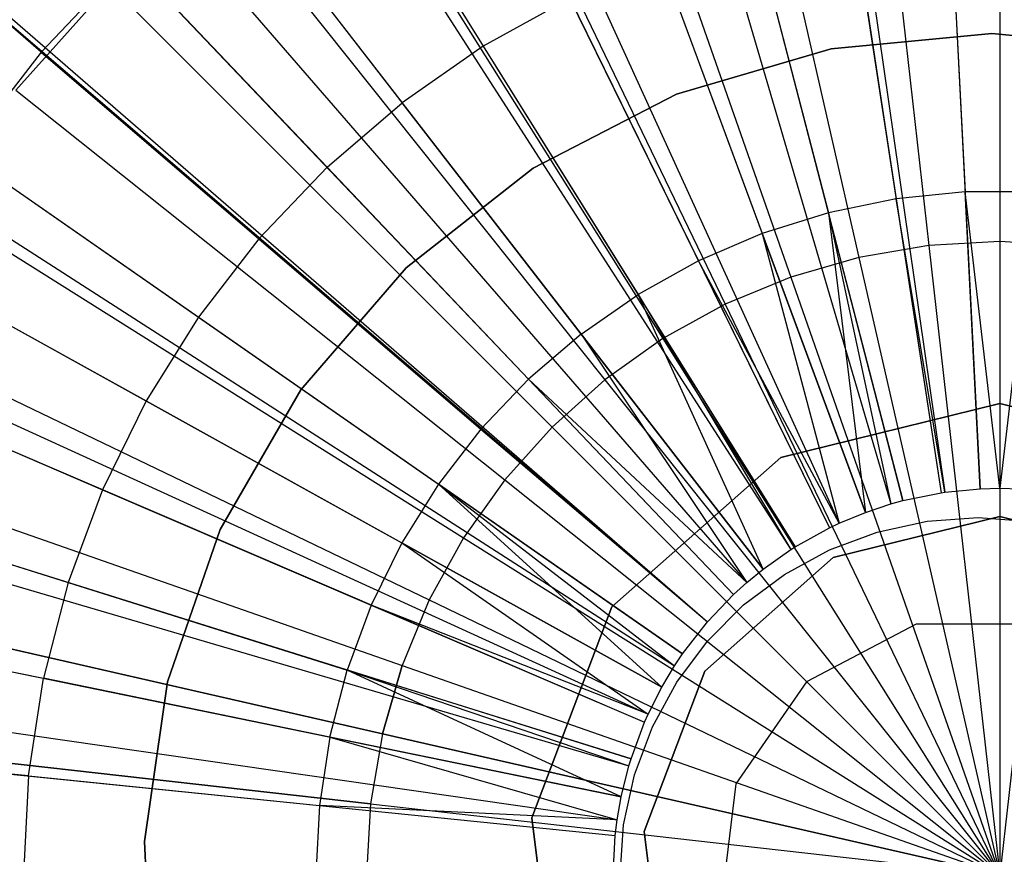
# Model space of a CAD drawing. Extents: x 0.2 to 44.2, y -21.9 to 24.
# Tile 201 of 239: x 37.1 to 38.2, y 3.8 to 4.7. Entities that reach past the tile are written whole.
import ezdxf

# ---------------------------------------------------------------- set-up
doc = ezdxf.new("R2010")
doc.units = 0
doc.header["$LTSCALE"] = 2.54
doc.layers.get('0').update_dxf_attribs({"color": 13, "linetype": 'CONTINUOUS'})

# ---------------------------------------------------------------- blocks, each defined once
blk = doc.blocks.new('GRUPUJ_2')
at = {"color": 0}
for p, q in [((34.2028, 24.2134, 7.0499), (34.2028, 22.3734, 7.5999)), ((34.2028, 24.2134, 7.0499), (34.2028, 22.3734, 7.5999)), ((34.0888, 24.2106, 7.0499), (34.182, 22.3729, 7.5999)), ((34.0888, 24.2106, 7.0499), (34.182, 22.3729, 7.5999)), ((33.8621, 24.1875, 7.0499), (34.1407, 22.3687, 7.5999)), ((33.8621, 24.1875, 7.0499), (34.1407, 22.3687, 7.5999)), ((33.8826, 24.1905, 7.0499), (34.1444, 22.3693, 7.5999)), ((33.8826, 24.1905, 7.0499), (34.1444, 22.3693, 7.5999)), ((33.6388, 24.1416, 7.0499), (34.1, 22.3604, 7.5999)), ((33.6388, 24.1416, 7.0499), (34.1, 22.3604, 7.5999)), ((33.5689, 24.1223, 7.0499), (34.0873, 22.3568, 7.5999)), ((33.5689, 24.1223, 7.0499), (34.0873, 22.3568, 7.5999)), ((33.4213, 24.0734, 7.0499), (34.0604, 22.3479, 7.5999)), ((33.4213, 24.0734, 7.0499), (34.0604, 22.3479, 7.5999)), ((33.2681, 24.0101, 7.0499), (34.0325, 22.3364, 7.5999)), ((33.2681, 24.0101, 7.0499), (34.0325, 22.3364, 7.5999)), ((33.2119, 23.9835, 7.0499), (34.0222, 22.3315, 7.5999)), ((33.2119, 23.9835, 7.0499), (34.0222, 22.3315, 7.5999)), ((33.0126, 23.8729, 7.0499), (33.9859, 22.3114, 7.5999)), ((33.0126, 23.8729, 7.0499), (33.9859, 22.3114, 7.5999)), ((32.9863, 23.8563, 7.0499), (33.9811, 22.3084, 7.5999)), ((32.9863, 23.8563, 7.0499), (33.9811, 22.3084, 7.5999)), ((32.8255, 23.7427, 7.0499), (33.9518, 22.2877, 7.5999)), ((32.8255, 23.7427, 7.0499), (33.9518, 22.2877, 7.5999)), ((32.7293, 23.6639, 7.0499), (33.9343, 22.2733, 7.5999)), ((32.7293, 23.6639, 7.0499), (33.9343, 22.2733, 7.5999)), ((32.6526, 23.5942, 7.0499), (33.9203, 22.2606, 7.5999)), ((32.6526, 23.5942, 7.0499), (33.9203, 22.2606, 7.5999)), ((32.5023, 23.4369, 7.0499), (33.8929, 22.2319, 7.5999)), ((32.5023, 23.4369, 7.0499), (33.8929, 22.2319, 7.5999)), ((32.4956, 23.429, 7.0499), (33.8929, 22.2319, 7.5999)), ((32.4956, 23.429, 7.0499), (33.8929, 22.2319, 7.5999)), ((32.3561, 23.2488, 7.0499), (33.8663, 22.1977, 7.5999)), ((32.3561, 23.2488, 7.0499), (33.8663, 22.1977, 7.5999)), ((32.31, 23.1799, 7.0499), (33.8579, 22.1851, 7.5999)), ((32.31, 23.1799, 7.0499), (33.8579, 22.1851, 7.5999)), ((33.494, 23.1006, 7.3986), (33.6549, 22.8424, 7.4806)), ((33.494, 23.1006, 7.3986), (33.6549, 22.8424, 7.4806)), ((32.2355, 23.0554, 7.0499), (33.8443, 22.1624, 7.5999)), ((32.2355, 23.0554, 7.0499), (33.8443, 22.1624, 7.5999)), ((33.186, 22.8363, 7.3986), (32.9593, 23.031, 7.3017)), ((33.186, 22.8363, 7.3986), (32.9593, 23.031, 7.3017)), ((33.3825, 23.0231, 7.3986), (33.5688, 22.7824, 7.4806)), ((33.3825, 23.0231, 7.3986), (33.5688, 22.7824, 7.4806)), ((34.1503, 22.9978, 7.4806), (34.166, 22.6879, 7.5478)), ((34.1503, 22.9978, 7.4806), (34.166, 22.6879, 7.5478)), ((34.046, 22.9872, 7.4806), (34.0929, 22.6805, 7.5478)), ((34.046, 22.9872, 7.4806), (34.0929, 22.6805, 7.5478)), ((33.9432, 22.9661, 7.4806), (34.021, 22.6657, 7.5478)), ((33.9432, 22.9661, 7.4806), (34.021, 22.6657, 7.5478)), ((33.186, 22.8363, 7.3986), (33.2795, 22.9347, 7.3986)), ((33.186, 22.8363, 7.3986), (33.2795, 22.9347, 7.3986)), ((33.4892, 22.7141, 7.4806), (33.2795, 22.9347, 7.3986)), ((33.4892, 22.7141, 7.4806), (33.2795, 22.9347, 7.3986)), ((33.8431, 22.9347, 7.4806), (33.9508, 22.6437, 7.5478)), ((33.8431, 22.9347, 7.4806), (33.9508, 22.6437, 7.5478)), ((32.1561, 22.8981, 7.0499), (33.8298, 22.1338, 7.5999)), ((32.1561, 22.8981, 7.0499), (33.8298, 22.1338, 7.5999)), ((33.7467, 22.8933, 7.4806), (33.6549, 22.8424, 7.4806)), ((33.7467, 22.8933, 7.4806), (33.6549, 22.8424, 7.4806)), ((33.7467, 22.8933, 7.4806), (33.8833, 22.6147, 7.5478)), ((33.7467, 22.8933, 7.4806), (33.8833, 22.6147, 7.5478)), ((32.1351, 22.8507, 7.0499), (33.826, 22.1251, 7.5999)), ((32.1351, 22.8507, 7.0499), (33.826, 22.1251, 7.5999)), ((33.186, 22.8363, 7.3986), (33.1029, 22.729, 7.3986)), ((33.186, 22.8363, 7.3986), (33.1029, 22.729, 7.3986)), ((33.186, 22.8363, 7.3986), (33.4169, 22.6381, 7.4806)), ((33.186, 22.8363, 7.3986), (33.4169, 22.6381, 7.4806)), ((33.6549, 22.8424, 7.4806), (33.5688, 22.7824, 7.4806)), ((33.6549, 22.8424, 7.4806), (33.5688, 22.7824, 7.4806)), ((33.6549, 22.8424, 7.4806), (33.8191, 22.5791, 7.5478)), ((33.6549, 22.8424, 7.4806), (33.8191, 22.5791, 7.5478)), ((33.4892, 22.7141, 7.4806), (33.5688, 22.7824, 7.4806)), ((33.4892, 22.7141, 7.4806), (33.5688, 22.7824, 7.4806)), ((33.7587, 22.5371, 7.5478), (33.5688, 22.7824, 7.4806)), ((33.7587, 22.5371, 7.5478), (33.5688, 22.7824, 7.4806)), ((33.1029, 22.729, 7.3986), (33.3527, 22.5551, 7.4806)), ((33.1029, 22.729, 7.3986), (33.3527, 22.5551, 7.4806)), ((33.4892, 22.7141, 7.4806), (33.4169, 22.6381, 7.4806)), ((33.4892, 22.7141, 7.4806), (33.4169, 22.6381, 7.4806)), ((33.4892, 22.7141, 7.4806), (33.703, 22.4892, 7.5478)), ((33.4892, 22.7141, 7.4806), (33.703, 22.4892, 7.5478)), ((34.0929, 22.6805, 7.5478), (34.021, 22.6657, 7.5478)), ((34.0929, 22.6805, 7.5478), (34.021, 22.6657, 7.5478)), ((34.166, 22.6879, 7.5478), (34.0929, 22.6805, 7.5478)), ((34.166, 22.6879, 7.5478), (34.0929, 22.6805, 7.5478)), ((34.1444, 22.3693, 7.5999), (34.0929, 22.6805, 7.5478)), ((34.0929, 22.6805, 7.5478), (34.1407, 22.3687, 7.5999)), ((34.1444, 22.3693, 7.5999), (34.0929, 22.6805, 7.5478)), ((34.0929, 22.6805, 7.5478), (34.1407, 22.3687, 7.5999)), ((34.182, 22.3729, 7.5999), (34.166, 22.6879, 7.5478)), ((34.182, 22.3729, 7.5999), (34.166, 22.6879, 7.5478)), ((34.2028, 22.3734, 7.5999), (34.166, 22.6879, 7.5478)), ((34.2395, 22.6879, 7.5478), (34.166, 22.6879, 7.5478)), ((34.2028, 22.3734, 7.5999), (34.166, 22.6879, 7.5478)), ((34.2395, 22.6879, 7.5478), (34.166, 22.6879, 7.5478)), ((34.2395, 22.6879, 7.5478), (34.2028, 22.3734, 7.5999)), ((34.2395, 22.6879, 7.5478), (34.2028, 22.3734, 7.5999)), ((34.021, 22.6657, 7.5478), (33.9508, 22.6437, 7.5478)), ((34.021, 22.6657, 7.5478), (33.9508, 22.6437, 7.5478)), ((34.1, 22.3604, 7.5999), (34.021, 22.6657, 7.5478)), ((34.021, 22.6657, 7.5478), (34.0873, 22.3568, 7.5999)), ((34.1, 22.3604, 7.5999), (34.021, 22.6657, 7.5478)), ((34.021, 22.6657, 7.5478), (34.0873, 22.3568, 7.5999)), ((34.021, 22.6657, 7.5478), (34.0604, 22.3479, 7.5999)), ((34.021, 22.6657, 7.5478), (34.0604, 22.3479, 7.5999)), ((32.056, 22.637, 7.0499), (33.8116, 22.0862, 7.5999)), ((32.056, 22.637, 7.0499), (33.8116, 22.0862, 7.5999)), ((33.4169, 22.6381, 7.4806), (33.3527, 22.5551, 7.4806)), ((33.4169, 22.6381, 7.4806), (33.3527, 22.5551, 7.4806)), ((33.4169, 22.6381, 7.4806), (33.6524, 22.436, 7.5478)), ((33.4169, 22.6381, 7.4806), (33.6524, 22.436, 7.5478)), ((33.9508, 22.6437, 7.5478), (33.8833, 22.6147, 7.5478)), ((33.9508, 22.6437, 7.5478), (33.8833, 22.6147, 7.5478)), ((34.0604, 22.3479, 7.5999), (33.9508, 22.6437, 7.5478)), ((33.9508, 22.6437, 7.5478), (34.0325, 22.3364, 7.5999)), ((33.9508, 22.6437, 7.5478), (34.0325, 22.3364, 7.5999)), ((34.0604, 22.3479, 7.5999), (33.9508, 22.6437, 7.5478)), ((33.0311, 22.6138, 7.3986), (33.2972, 22.4661, 7.4806)), ((33.0311, 22.6138, 7.3986), (33.2972, 22.4661, 7.4806)), ((33.8833, 22.6147, 7.5478), (33.8191, 22.5791, 7.5478)), ((33.8833, 22.6147, 7.5478), (33.8191, 22.5791, 7.5478)), ((33.8833, 22.6147, 7.5478), (34.0222, 22.3315, 7.5999)), ((34.0325, 22.3364, 7.5999), (33.8833, 22.6147, 7.5478)), ((33.8833, 22.6147, 7.5478), (34.0222, 22.3315, 7.5999)), ((34.0325, 22.3364, 7.5999), (33.8833, 22.6147, 7.5478)), ((32.0439, 22.5973, 7.0499), (33.8094, 22.079, 7.5999)), ((32.0439, 22.5973, 7.0499), (33.8094, 22.079, 7.5999)), ((33.7587, 22.5371, 7.5478), (33.8191, 22.5791, 7.5478)), ((33.7587, 22.5371, 7.5478), (33.8191, 22.5791, 7.5478)), ((33.9859, 22.3114, 7.5999), (33.8191, 22.5791, 7.5478)), ((33.8191, 22.5791, 7.5478), (33.9811, 22.3084, 7.5999)), ((33.9859, 22.3114, 7.5999), (33.8191, 22.5791, 7.5478)), ((33.9518, 22.2877, 7.5999), (33.8191, 22.5791, 7.5478)), ((33.9518, 22.2877, 7.5999), (33.8191, 22.5791, 7.5478)), ((33.8191, 22.5791, 7.5478), (33.9811, 22.3084, 7.5999)), ((33.3527, 22.5551, 7.4806), (33.2972, 22.4661, 7.4806)), ((33.3527, 22.5551, 7.4806), (33.2972, 22.4661, 7.4806)), ((33.3527, 22.5551, 7.4806), (33.6074, 22.3779, 7.5478)), ((33.3527, 22.5551, 7.4806), (33.6074, 22.3779, 7.5478)), ((33.7587, 22.5371, 7.5478), (33.703, 22.4892, 7.5478)), ((33.7587, 22.5371, 7.5478), (33.703, 22.4892, 7.5478)), ((33.9518, 22.2877, 7.5999), (33.7587, 22.5371, 7.5478)), ((33.7587, 22.5371, 7.5478), (33.9343, 22.2733, 7.5999)), ((33.7587, 22.5371, 7.5478), (33.9343, 22.2733, 7.5999)), ((33.9518, 22.2877, 7.5999), (33.7587, 22.5371, 7.5478)), ((32.9714, 22.4919, 7.3986), (33.251, 22.3719, 7.4806)), ((32.9714, 22.4919, 7.3986), (33.251, 22.3719, 7.4806)), ((33.703, 22.4892, 7.5478), (33.6524, 22.436, 7.5478)), ((33.703, 22.4892, 7.5478), (33.6524, 22.436, 7.5478)), ((33.9203, 22.2606, 7.5999), (33.703, 22.4892, 7.5478)), ((33.9343, 22.2733, 7.5999), (33.703, 22.4892, 7.5478)), ((33.9203, 22.2606, 7.5999), (33.703, 22.4892, 7.5478)), ((33.9343, 22.2733, 7.5999), (33.703, 22.4892, 7.5478)), ((33.2972, 22.4661, 7.4806), (33.251, 22.3719, 7.4806)), ((33.2972, 22.4661, 7.4806), (33.251, 22.3719, 7.4806)), ((33.2972, 22.4661, 7.4806), (33.5685, 22.3155, 7.5478)), ((33.2972, 22.4661, 7.4806), (33.5685, 22.3155, 7.5478)), ((33.9704, 22.4062, 7.5378), (34.2028, 22.4634, 7.5378)), ((34.2028, 22.4634, 27.5378), (33.9704, 22.4062, 27.5378)), ((34.2028, 22.4634, 27.5378), (33.9704, 22.4062, 27.5378)), ((33.9704, 22.4062, 7.5378), (34.2028, 22.4634, 7.5378)), ((34.2028, 22.4634, 7.5378), (34.4351, 22.4062, 7.5378)), ((34.4351, 22.4062, 27.5378), (34.2028, 22.4634, 27.5378)), ((34.4351, 22.4062, 27.5378), (34.2028, 22.4634, 27.5378)), ((34.2028, 22.4634, 7.5378), (34.4351, 22.4062, 7.5378)), ((34.2028, 22.4634, 27.5378), (34.2028, 22.4634, 7.5378)), ((34.2028, 22.4634, 27.5378), (34.2028, 22.4634, 7.5378)), ((33.6524, 22.436, 7.5478), (33.6074, 22.3779, 7.5478)), ((33.6524, 22.436, 7.5478), (33.6074, 22.3779, 7.5478)), ((33.6524, 22.436, 7.5478), (33.8929, 22.2319, 7.5999)), ((33.6524, 22.436, 7.5478), (33.8929, 22.2319, 7.5999)), ((31.9988, 22.4164, 7.0499), (33.8012, 22.046, 7.5999)), ((31.9988, 22.4164, 7.0499), (33.8012, 22.046, 7.5999)), ((33.7913, 22.2475, 7.5378), (33.9704, 22.4062, 7.5378)), ((33.9704, 22.4062, 27.5378), (33.7913, 22.2475, 27.5378)), ((33.9704, 22.4062, 27.5378), (33.7913, 22.2475, 27.5378)), ((33.7913, 22.2475, 7.5378), (33.9704, 22.4062, 7.5378)), ((33.9704, 22.4062, 27.5378), (33.9704, 22.4062, 7.5378)), ((33.9704, 22.4062, 27.5378), (33.9704, 22.4062, 7.5378)), ((33.6074, 22.3779, 7.5478), (33.5685, 22.3155, 7.5478)), ((33.6074, 22.3779, 7.5478), (33.5685, 22.3155, 7.5478)), ((33.8663, 22.1977, 7.5999), (33.6074, 22.3779, 7.5478)), ((33.6074, 22.3779, 7.5478), (33.8579, 22.1851, 7.5999)), ((33.6074, 22.3779, 7.5478), (33.8579, 22.1851, 7.5999)), ((33.6074, 22.3779, 7.5478), (33.8443, 22.1624, 7.5999)), ((33.8663, 22.1977, 7.5999), (33.6074, 22.3779, 7.5478)), ((33.6074, 22.3779, 7.5478), (33.8443, 22.1624, 7.5999)), ((32.9242, 22.3646, 7.3986), (33.2146, 22.2735, 7.4806)), ((32.9242, 22.3646, 7.3986), (33.2146, 22.2735, 7.4806)), ((33.251, 22.3719, 7.4806), (33.2146, 22.2735, 7.4806)), ((33.251, 22.3719, 7.4806), (33.2146, 22.2735, 7.4806)), ((33.251, 22.3719, 7.4806), (33.5361, 22.2495, 7.5478)), ((33.251, 22.3719, 7.4806), (33.5361, 22.2495, 7.5478)), ((34.1, 22.3604, 7.5999), (34.1407, 22.3687, 7.5999)), ((34.1, 22.3604, 7.5999), (34.1407, 22.3687, 7.5999)), ((34.1407, 22.3687, 7.5999), (34.1444, 22.3693, 7.5999)), ((34.1407, 22.3687, 7.5999), (34.1444, 22.3693, 7.5999)), ((34.1444, 22.3693, 7.5999), (34.182, 22.3729, 7.5999)), ((34.1444, 22.3693, 7.5999), (34.182, 22.3729, 7.5999)), ((34.182, 22.3729, 7.5999), (34.2028, 22.3734, 7.5999)), ((34.182, 22.3729, 7.5999), (34.2028, 22.3734, 7.5999)), ((34.2028, 22.3734, 7.5999), (34.2236, 22.3729, 7.5999)), ((34.2028, 22.3734, 7.5999), (34.2236, 22.3729, 7.5999)), ((34.0604, 22.3479, 7.5999), (34.0873, 22.3568, 7.5999)), ((34.0604, 22.3479, 7.5999), (34.0873, 22.3568, 7.5999)), ((34.0873, 22.3568, 7.5999), (34.1, 22.3604, 7.5999)), ((34.0873, 22.3568, 7.5999), (34.1, 22.3604, 7.5999)), ((34.0325, 22.3364, 7.5999), (34.0604, 22.3479, 7.5999)), ((34.0325, 22.3364, 7.5999), (34.0604, 22.3479, 7.5999)), ((34.0222, 22.3315, 7.5999), (34.0325, 22.3364, 7.5999)), ((34.0222, 22.3315, 7.5999), (34.0325, 22.3364, 7.5999)), ((34.2028, 22.3434, 7.5378), (34.0262, 22.2999, 7.5378)), ((34.0262, 22.2999, 27.5378), (34.2028, 22.3434, 27.5378)), ((34.2028, 22.3434, 7.5378), (34.0262, 22.2999, 7.5378)), ((34.0262, 22.2999, 27.5378), (34.2028, 22.3434, 27.5378)), ((34.3794, 22.2999, 7.5378), (34.2028, 22.3434, 7.5378)), ((34.2028, 22.3434, 27.5378), (34.3794, 22.2999, 27.5378)), ((34.2028, 22.3434, 27.5378), (34.2028, 22.3434, 7.5378)), ((34.2028, 22.3434, 27.5378), (34.2028, 22.3434, 7.5378)), ((34.3794, 22.2999, 7.5378), (34.2028, 22.3434, 7.5378)), ((34.2028, 22.3434, 27.5378), (34.3794, 22.2999, 27.5378)), ((33.9859, 22.3114, 7.5999), (34.0222, 22.3315, 7.5999)), ((33.9859, 22.3114, 7.5999), (34.0222, 22.3315, 7.5999)), ((33.5685, 22.3155, 7.5478), (33.5361, 22.2495, 7.5478)), ((33.5685, 22.3155, 7.5478), (33.5361, 22.2495, 7.5478)), ((33.8443, 22.1624, 7.5999), (33.5685, 22.3155, 7.5478)), ((33.5685, 22.3155, 7.5478), (33.8298, 22.1338, 7.5999)), ((33.5685, 22.3155, 7.5478), (33.8298, 22.1338, 7.5999)), ((33.8443, 22.1624, 7.5999), (33.5685, 22.3155, 7.5478)), ((33.9518, 22.2877, 7.5999), (33.9811, 22.3084, 7.5999)), ((33.9518, 22.2877, 7.5999), (33.9811, 22.3084, 7.5999)), ((33.9811, 22.3084, 7.5999), (33.9859, 22.3114, 7.5999)), ((33.9811, 22.3084, 7.5999), (33.9859, 22.3114, 7.5999)), ((34.0262, 22.2999, 7.5378), (33.89, 22.1793, 7.5378)), ((33.89, 22.1793, 27.5378), (34.0262, 22.2999, 27.5378)), ((34.0262, 22.2999, 7.5378), (33.89, 22.1793, 7.5378)), ((33.89, 22.1793, 27.5378), (34.0262, 22.2999, 27.5378)), ((34.0262, 22.2999, 7.5378), (34.0262, 22.2999, 27.5378)), ((34.0262, 22.2999, 7.5378), (34.0262, 22.2999, 27.5378)), ((31.9757, 22.2836, 7.0499), (33.797, 22.0218, 7.5999)), ((31.9757, 22.2836, 7.0499), (33.797, 22.0218, 7.5999)), ((33.9343, 22.2733, 7.5999), (33.9518, 22.2877, 7.5999)), ((33.9343, 22.2733, 7.5999), (33.9518, 22.2877, 7.5999)), ((33.2146, 22.2735, 7.4806), (33.1883, 22.1719, 7.4806)), ((33.2146, 22.2735, 7.4806), (33.1883, 22.1719, 7.4806)), ((33.2146, 22.2735, 7.4806), (33.5106, 22.1806, 7.5478)), ((33.2146, 22.2735, 7.4806), (33.5106, 22.1806, 7.5478)), ((33.9203, 22.2606, 7.5999), (33.9343, 22.2733, 7.5999)), ((33.9203, 22.2606, 7.5999), (33.9343, 22.2733, 7.5999)), ((33.8929, 22.2319, 7.5999), (33.9203, 22.2606, 7.5999)), ((33.8929, 22.2319, 7.5999), (33.9203, 22.2606, 7.5999)), ((33.5361, 22.2495, 7.5478), (33.5106, 22.1806, 7.5478)), ((33.5361, 22.2495, 7.5478), (33.5106, 22.1806, 7.5478)), ((33.8298, 22.1338, 7.5999), (33.5361, 22.2495, 7.5478)), ((33.5361, 22.2495, 7.5478), (33.826, 22.1251, 7.5999)), ((33.8298, 22.1338, 7.5999), (33.5361, 22.2495, 7.5478)), ((33.5361, 22.2495, 7.5478), (33.826, 22.1251, 7.5999)), ((33.7064, 22.0237, 7.5378), (33.7913, 22.2475, 7.5378)), ((33.7913, 22.2475, 27.5378), (33.7064, 22.0237, 27.5378)), ((33.7913, 22.2475, 27.5378), (33.7064, 22.0237, 27.5378)), ((33.7064, 22.0237, 7.5378), (33.7913, 22.2475, 7.5378)), ((33.7913, 22.2475, 27.5378), (33.7913, 22.2475, 7.5378)), ((33.7913, 22.2475, 27.5378), (33.7913, 22.2475, 7.5378)), ((32.8902, 22.2332, 7.3986), (33.1883, 22.1719, 7.4806)), ((32.8902, 22.2332, 7.3986), (33.1883, 22.1719, 7.4806)), ((33.8663, 22.1977, 7.5999), (33.8929, 22.2319, 7.5999)), ((33.8663, 22.1977, 7.5999), (33.8929, 22.2319, 7.5999)), ((33.8579, 22.1851, 7.5999), (33.8663, 22.1977, 7.5999)), ((33.8579, 22.1851, 7.5999), (33.8663, 22.1977, 7.5999)), ((31.9643, 22.1911, 7.0499), (33.7949, 22.0049, 7.5999)), ((31.9643, 22.1911, 7.0499), (33.7949, 22.0049, 7.5999)), ((33.4922, 22.1095, 7.5478), (33.5106, 22.1806, 7.5478)), ((33.4922, 22.1095, 7.5478), (33.5106, 22.1806, 7.5478)), ((33.8116, 22.0862, 7.5999), (33.5106, 22.1806, 7.5478)), ((33.5106, 22.1806, 7.5478), (33.8094, 22.079, 7.5999)), ((33.8116, 22.0862, 7.5999), (33.5106, 22.1806, 7.5478)), ((33.8012, 22.046, 7.5999), (33.5106, 22.1806, 7.5478)), ((33.5106, 22.1806, 7.5478), (33.8094, 22.079, 7.5999)), ((33.8012, 22.046, 7.5999), (33.5106, 22.1806, 7.5478)), ((33.89, 22.1793, 7.5378), (33.8256, 22.0092, 7.5378)), ((33.8256, 22.0092, 27.5378), (33.89, 22.1793, 27.5378)), ((33.89, 22.1793, 7.5378), (33.8256, 22.0092, 7.5378)), ((33.8256, 22.0092, 27.5378), (33.89, 22.1793, 27.5378)), ((33.8443, 22.1624, 7.5999), (33.8579, 22.1851, 7.5999)), ((33.8443, 22.1624, 7.5999), (33.8579, 22.1851, 7.5999)), ((33.89, 22.1793, 7.5378), (33.89, 22.1793, 27.5378)), ((33.89, 22.1793, 7.5378), (33.89, 22.1793, 27.5378)), ((33.1724, 22.0682, 7.4806), (33.1883, 22.1719, 7.4806)), ((33.1724, 22.0682, 7.4806), (33.1883, 22.1719, 7.4806)), ((33.4922, 22.1095, 7.5478), (33.1883, 22.1719, 7.4806)), ((33.4922, 22.1095, 7.5478), (33.1883, 22.1719, 7.4806)), ((33.8298, 22.1338, 7.5999), (33.8443, 22.1624, 7.5999)), ((33.8298, 22.1338, 7.5999), (33.8443, 22.1624, 7.5999)), ((33.8116, 22.0862, 7.5999), (33.826, 22.1251, 7.5999)), ((33.8116, 22.0862, 7.5999), (33.826, 22.1251, 7.5999)), ((33.826, 22.1251, 7.5999), (33.8298, 22.1338, 7.5999)), ((33.826, 22.1251, 7.5999), (33.8298, 22.1338, 7.5999)), ((33.4922, 22.1095, 7.5478), (33.4811, 22.0368, 7.5478)), ((33.4922, 22.1095, 7.5478), (33.4811, 22.0368, 7.5478)), ((33.8012, 22.046, 7.5999), (33.4922, 22.1095, 7.5478)), ((33.4922, 22.1095, 7.5478), (33.797, 22.0218, 7.5999)), ((33.4922, 22.1095, 7.5478), (33.797, 22.0218, 7.5999)), ((33.8012, 22.046, 7.5999), (33.4922, 22.1095, 7.5478)), ((33.1724, 22.0682, 7.4806), (32.8696, 22.099, 7.3986)), ((33.1724, 22.0682, 7.4806), (32.8696, 22.099, 7.3986)), ((33.8094, 22.079, 7.5999), (33.8116, 22.0862, 7.5999)), ((33.8094, 22.079, 7.5999), (33.8116, 22.0862, 7.5999)), ((33.8012, 22.046, 7.5999), (33.8094, 22.079, 7.5999)), ((33.8012, 22.046, 7.5999), (33.8094, 22.079, 7.5999)), ((33.1724, 22.0682, 7.4806), (33.1671, 21.9634, 7.4806)), ((33.1724, 22.0682, 7.4806), (33.1671, 21.9634, 7.4806)), ((33.1724, 22.0682, 7.4806), (33.4811, 22.0368, 7.5478)), ((33.1724, 22.0682, 7.4806), (33.4811, 22.0368, 7.5478)), ((33.797, 22.0218, 7.5999), (33.8012, 22.046, 7.5999)), ((33.797, 22.0218, 7.5999), (33.8012, 22.046, 7.5999)), ((33.4811, 22.0368, 7.5478), (33.4773, 21.9634, 7.5478)), ((33.4811, 22.0368, 7.5478), (33.4773, 21.9634, 7.5478)), ((33.4811, 22.0368, 7.5478), (33.7949, 22.0049, 7.5999)), ((33.797, 22.0218, 7.5999), (33.4811, 22.0368, 7.5478)), ((33.4811, 22.0368, 7.5478), (33.7949, 22.0049, 7.5999)), ((33.797, 22.0218, 7.5999), (33.4811, 22.0368, 7.5478)), ((33.7353, 21.7861, 7.5378), (33.7064, 22.0237, 7.5378)), ((33.7064, 22.0237, 27.5378), (33.7353, 21.7861, 27.5378)), ((33.7064, 22.0237, 27.5378), (33.7353, 21.7861, 27.5378)), ((33.7064, 22.0237, 27.5378), (33.7064, 22.0237, 7.5378)), ((33.7353, 21.7861, 7.5378), (33.7064, 22.0237, 7.5378)), ((33.7064, 22.0237, 27.5378), (33.7064, 22.0237, 7.5378)), ((33.7949, 22.0049, 7.5999), (33.797, 22.0218, 7.5999)), ((33.7949, 22.0049, 7.5999), (33.797, 22.0218, 7.5999)), ((33.7928, 21.9634, 7.5999), (33.7949, 22.0049, 7.5999)), ((33.7928, 21.9634, 7.5999), (33.7949, 22.0049, 7.5999)), ((33.8256, 22.0092, 7.5378), (33.8475, 21.8287, 7.5378)), ((33.8475, 21.8287, 27.5378), (33.8256, 22.0092, 27.5378)), ((33.8256, 22.0092, 7.5378), (33.8475, 21.8287, 7.5378)), ((33.8256, 22.0092, 7.5378), (33.8256, 22.0092, 27.5378)), ((33.8475, 21.8287, 27.5378), (33.8256, 22.0092, 27.5378)), ((33.8256, 22.0092, 7.5378), (33.8256, 22.0092, 27.5378))]:
    blk.add_line(p, q, dxfattribs=at)
blk = doc.blocks.new('KARO-10934_STL')
at = {"color": 0}
for p, q in [((37.9954, 4.6259, 20.3303), (38.1657, 4.6421, 20.3303)), ((38.1657, 4.6421, 16.3303), (37.9954, 4.6259, 16.3303)), ((37.9954, 4.6259, 20.3303), (38.1657, 4.6421, 20.3303)), ((38.1657, 4.6421, 16.3303), (37.9954, 4.6259, 16.3303)), ((38.1657, 4.6421, 20.3303), (38.1657, 4.6421, 16.3303)), ((38.1657, 4.6421, 20.3303), (38.336, 4.6259, 20.3303)), ((38.336, 4.6259, 16.3303), (38.1657, 4.6421, 16.3303)), ((38.1657, 4.6421, 20.3303), (38.1657, 4.6421, 16.3303)), ((38.1657, 4.6421, 20.3303), (38.336, 4.6259, 20.3303)), ((38.336, 4.6259, 16.3303), (38.1657, 4.6421, 16.3303)), ((37.8312, 4.5777, 20.3303), (37.9954, 4.6259, 20.3303)), ((37.9954, 4.6259, 16.3303), (37.8312, 4.5777, 16.3303)), ((37.8312, 4.5777, 20.3303), (37.9954, 4.6259, 20.3303)), ((37.9954, 4.6259, 16.3303), (37.8312, 4.5777, 16.3303)), ((37.9954, 4.6259, 20.3303), (37.9954, 4.6259, 16.3303)), ((37.9954, 4.6259, 20.3303), (37.9954, 4.6259, 16.3303)), ((37.6791, 4.4993, 20.3303), (37.8312, 4.5777, 20.3303)), ((37.8312, 4.5777, 16.3303), (37.6791, 4.4993, 16.3303)), ((37.6791, 4.4993, 20.3303), (37.8312, 4.5777, 20.3303)), ((37.8312, 4.5777, 16.3303), (37.6791, 4.4993, 16.3303)), ((37.8312, 4.5777, 20.3303), (37.8312, 4.5777, 16.3303)), ((37.8312, 4.5777, 20.3303), (37.8312, 4.5777, 16.3303)), ((37.5446, 4.3935, 20.3303), (37.6791, 4.4993, 20.3303)), ((37.6791, 4.4993, 16.3303), (37.5446, 4.3935, 16.3303)), ((37.5446, 4.3935, 20.3303), (37.6791, 4.4993, 20.3303)), ((37.6791, 4.4993, 16.3303), (37.5446, 4.3935, 16.3303)), ((37.6791, 4.4993, 20.3303), (37.6791, 4.4993, 16.3303)), ((37.6791, 4.4993, 20.3303), (37.6791, 4.4993, 16.3303)), ((37.4326, 4.2642, 20.3303), (37.5446, 4.3935, 20.3303)), ((37.5446, 4.3935, 16.3303), (37.4326, 4.2642, 16.3303)), ((37.4326, 4.2642, 20.3303), (37.5446, 4.3935, 20.3303)), ((37.5446, 4.3935, 16.3303), (37.4326, 4.2642, 16.3303)), ((37.5446, 4.3935, 20.3303), (37.5446, 4.3935, 16.3303)), ((37.5446, 4.3935, 20.3303), (37.5446, 4.3935, 16.3303)), ((37.347, 4.116, 20.3303), (37.4326, 4.2642, 20.3303)), ((37.4326, 4.2642, 16.3303), (37.347, 4.116, 16.3303)), ((37.347, 4.116, 20.3303), (37.4326, 4.2642, 20.3303)), ((37.4326, 4.2642, 16.3303), (37.347, 4.116, 16.3303)), ((37.4326, 4.2642, 20.3303), (37.4326, 4.2642, 16.3303)), ((37.4326, 4.2642, 20.3303), (37.4326, 4.2642, 16.3303)), ((38.0973, 4.1247, 46.385), (38.1513, 4.1286, 46.385)), ((38.1513, 4.1286, 46.385), (38.2054, 4.1247, 46.385)), ((37.2911, 3.9543, 20.3303), (37.347, 4.116, 20.3303)), ((37.347, 4.116, 16.3303), (37.2911, 3.9543, 16.3303)), ((37.2911, 3.9543, 20.3303), (37.347, 4.116, 20.3303)), ((37.347, 4.116, 16.3303), (37.2911, 3.9543, 16.3303)), ((37.347, 4.116, 20.3303), (37.347, 4.116, 16.3303)), ((37.347, 4.116, 20.3303), (37.347, 4.116, 16.3303)), ((38.0443, 4.1132, 46.385), (38.0973, 4.1247, 46.385)), ((37.9935, 4.0942, 46.385), (38.0443, 4.1132, 46.385)), ((37.9459, 4.0682, 46.385), (37.9935, 4.0942, 46.385)), ((37.9025, 4.0358, 46.385), (37.9459, 4.0682, 46.385)), ((37.8642, 3.9974, 46.385), (37.9025, 4.0358, 46.385)), ((38.0855, 4.0156, 125.8839), (37.969, 3.9544, 125.883)), ((38.0855, 4.0156, 40.385), (37.969, 3.9544, 40.385)), ((38.0855, 4.0156, 125.8839), (37.969, 3.9544, 125.883)), ((38.0855, 4.0156, 40.385), (37.969, 3.9544, 40.385)), ((38.2172, 4.0156, 125.8848), (38.0855, 4.0156, 125.8839)), ((38.2172, 4.0156, 40.385), (38.0855, 4.0156, 40.385)), ((38.0855, 4.0156, 40.385), (38.0855, 4.0156, 125.8839)), ((38.2172, 4.0156, 125.8848), (38.0855, 4.0156, 125.8839)), ((38.0855, 4.0156, 40.385), (38.0855, 4.0156, 125.8839)), ((38.2172, 4.0156, 40.385), (38.0855, 4.0156, 40.385)), ((37.8317, 3.954, 46.385), (37.8642, 3.9974, 46.385)), ((37.2667, 3.785, 20.3303), (37.2911, 3.9543, 20.3303)), ((37.2911, 3.9543, 16.3303), (37.2667, 3.785, 16.3303)), ((37.2667, 3.785, 20.3303), (37.2911, 3.9543, 20.3303)), ((37.2911, 3.9543, 16.3303), (37.2667, 3.785, 16.3303)), ((37.2911, 3.9543, 20.3303), (37.2911, 3.9543, 16.3303)), ((37.2911, 3.9543, 20.3303), (37.2911, 3.9543, 16.3303)), ((37.8057, 3.9064, 46.385), (37.8317, 3.954, 46.385)), ((37.969, 3.9544, 125.883), (37.8942, 3.8461, 125.8823)), ((37.969, 3.9544, 40.385), (37.8942, 3.8461, 40.385)), ((37.969, 3.9544, 125.883), (37.8942, 3.8461, 125.8823)), ((37.969, 3.9544, 40.385), (37.8942, 3.8461, 40.385)), ((37.969, 3.9544, 40.385), (37.969, 3.9544, 125.883)), ((37.969, 3.9544, 40.385), (37.969, 3.9544, 125.883)), ((37.7867, 3.8556, 46.385), (37.8057, 3.9064, 46.385)), ((37.7752, 3.8027, 46.385), (37.7867, 3.8556, 46.385)), ((37.8942, 3.8461, 125.8823), (37.8784, 3.7154, 125.8819)), ((37.8942, 3.8461, 40.385), (37.8784, 3.7154, 40.385)), ((37.8942, 3.8461, 125.8823), (37.8784, 3.7154, 125.8819)), ((37.8942, 3.8461, 40.385), (37.8784, 3.7154, 40.385)), ((37.8942, 3.8461, 40.385), (37.8942, 3.8461, 125.8823)), ((37.8942, 3.8461, 40.385), (37.8942, 3.8461, 125.8823)), ((37.7714, 3.7486, 46.385), (37.7752, 3.8027, 46.385)), ((37.2748, 3.6141, 20.3303), (37.2667, 3.785, 20.3303)), ((37.2667, 3.785, 20.3303), (37.2667, 3.785, 16.3303)), ((37.2667, 3.785, 16.3303), (37.2748, 3.6141, 16.3303)), ((37.2667, 3.785, 20.3303), (37.2667, 3.785, 16.3303)), ((37.2748, 3.6141, 20.3303), (37.2667, 3.785, 20.3303)), ((37.2667, 3.785, 16.3303), (37.2748, 3.6141, 16.3303))]:
    blk.add_line(p, q, dxfattribs=at)
blk.add_blockref('GRUPUJ_2', (3.9714, -18.2138, 12.8689), dxfattribs=at)
blk = doc.blocks.new('GRUPUJ_1')
at = {"color": 0}
for p, q in [((37.9521, 27.0249, 18.9556), (37.9521, 26.3616, 19.0683)), ((37.9521, 27.0249, 18.9556), (37.9521, 26.3616, 19.0683)), ((37.9521, 27.0249, 7.2565), (37.9521, 26.3616, 7.1438)), ((37.9521, 27.0249, 7.2565), (37.9521, 26.3616, 7.1438)), ((37.8026, 27.0165, 18.9556), (37.8768, 26.3574, 19.0683)), ((37.8026, 27.0165, 18.9556), (37.8768, 26.3574, 19.0683)), ((37.8026, 27.0165, 7.2565), (37.8768, 26.3574, 7.1438)), ((37.8026, 27.0165, 7.2565), (37.8768, 26.3574, 7.1438)), ((37.655, 26.9915, 18.9556), (37.8026, 26.3447, 19.0683)), ((37.655, 26.9915, 18.9556), (37.8026, 26.3447, 19.0683)), ((37.655, 26.9915, 7.2565), (37.8026, 26.3447, 7.1438)), ((37.655, 26.9915, 7.2565), (37.8026, 26.3447, 7.1438)), ((37.5111, 26.95, 18.9556), (37.7302, 26.3239, 19.0683)), ((37.5111, 26.95, 18.9556), (37.7302, 26.3239, 19.0683)), ((37.5111, 26.95, 7.2565), (37.7302, 26.3239, 7.1438)), ((37.5111, 26.95, 7.2565), (37.7302, 26.3239, 7.1438)), ((37.3728, 26.8927, 18.9556), (37.6606, 26.2951, 19.0683)), ((37.3728, 26.8927, 18.9556), (37.6606, 26.2951, 19.0683)), ((37.3728, 26.8927, 7.2565), (37.6606, 26.2951, 7.1438)), ((37.3728, 26.8927, 7.2565), (37.6606, 26.2951, 7.1438)), ((37.2417, 26.8203, 18.9556), (37.5946, 26.2586, 19.0683)), ((37.2417, 26.8203, 18.9556), (37.5946, 26.2586, 19.0683)), ((37.2417, 26.8203, 7.2565), (37.5946, 26.2586, 7.1438)), ((37.2417, 26.8203, 7.2565), (37.5946, 26.2586, 7.1438)), ((37.1196, 26.7336, 18.9556), (37.5332, 26.215, 19.0683)), ((37.1196, 26.7336, 18.9556), (37.5332, 26.215, 19.0683)), ((37.1196, 26.7336, 7.2565), (37.5332, 26.215, 7.1438)), ((37.1196, 26.7336, 7.2565), (37.5332, 26.215, 7.1438)), ((37.008, 26.6339, 18.9556), (36.9082, 26.5222, 18.9556)), ((37.008, 26.6339, 18.9556), (36.9082, 26.5222, 18.9556)), ((37.008, 26.6339, 7.2565), (36.9082, 26.5222, 7.2565)), ((37.008, 26.6339, 7.2565), (36.9082, 26.5222, 7.2565)), ((37.008, 26.6339, 18.9556), (37.477, 26.1648, 19.0683)), ((37.008, 26.6339, 18.9556), (37.477, 26.1648, 19.0683)), ((37.008, 26.6339, 7.2565), (37.477, 26.1648, 7.1438)), ((37.008, 26.6339, 7.2565), (37.477, 26.1648, 7.1438)), ((36.9082, 26.5222, 18.9556), (37.4268, 26.1087, 19.0683)), ((36.9082, 26.5222, 18.9556), (37.4268, 26.1087, 19.0683)), ((36.9082, 26.5222, 7.2565), (37.4268, 26.1087, 7.1438)), ((36.9082, 26.5222, 7.2565), (37.4268, 26.1087, 7.1438)), ((36.8216, 26.4001, 18.9556), (37.3832, 26.0472, 19.0683)), ((36.8216, 26.4001, 18.9556), (37.3832, 26.0472, 19.0683)), ((36.8216, 26.4001, 7.2565), (37.3832, 26.0472, 7.1438)), ((36.8216, 26.4001, 7.2565), (37.3832, 26.0472, 7.1438)), ((37.8768, 26.3574, 19.0683), (37.8026, 26.3447, 19.0683)), ((37.8768, 26.3574, 19.0683), (37.8026, 26.3447, 19.0683)), ((37.8768, 26.3574, 7.1438), (37.8026, 26.3447, 7.1438)), ((37.8768, 26.3574, 7.1438), (37.8026, 26.3447, 7.1438)), ((37.9521, 26.3616, 19.0683), (37.8768, 26.3574, 19.0683)), ((37.9521, 26.3616, 19.0683), (37.8768, 26.3574, 19.0683)), ((37.9521, 26.3616, 7.1438), (37.8768, 26.3574, 7.1438)), ((37.9521, 26.3616, 7.1438), (37.8768, 26.3574, 7.1438)), ((37.8768, 26.3574, 19.0683), (37.9521, 25.6898, 19.1061)), ((37.8768, 26.3574, 19.0683), (37.9521, 25.6898, 19.1061)), ((37.8768, 26.3574, 7.1438), (37.9521, 25.6898, 7.1061)), ((37.8768, 26.3574, 7.1438), (37.9521, 25.6898, 7.1061)), ((38.0273, 26.3574, 19.0683), (37.9521, 26.3616, 19.0683)), ((37.9521, 26.3616, 19.0683), (37.9521, 25.6898, 19.1061)), ((38.0273, 26.3574, 19.0683), (37.9521, 26.3616, 19.0683)), ((37.9521, 26.3616, 19.0683), (37.9521, 25.6898, 19.1061)), ((38.0273, 26.3574, 7.1438), (37.9521, 26.3616, 7.1438)), ((37.9521, 26.3616, 7.1438), (37.9521, 25.6898, 7.1061)), ((38.0273, 26.3574, 7.1438), (37.9521, 26.3616, 7.1438)), ((37.9521, 26.3616, 7.1438), (37.9521, 25.6898, 7.1061)), ((38.0273, 26.3574, 19.0683), (37.9521, 25.6898, 19.1061)), ((38.0273, 26.3574, 19.0683), (37.9521, 25.6898, 19.1061)), ((38.0273, 26.3574, 7.1438), (37.9521, 25.6898, 7.1061)), ((38.0273, 26.3574, 7.1438), (37.9521, 25.6898, 7.1061)), ((37.8026, 26.3447, 19.0683), (37.7302, 26.3239, 19.0683)), ((37.8026, 26.3447, 19.0683), (37.7302, 26.3239, 19.0683)), ((37.8026, 26.3447, 7.1438), (37.7302, 26.3239, 7.1438)), ((37.8026, 26.3447, 7.1438), (37.7302, 26.3239, 7.1438)), ((37.8026, 26.3447, 19.0683), (37.9521, 25.6898, 19.1061)), ((37.8026, 26.3447, 19.0683), (37.9521, 25.6898, 19.1061)), ((37.8026, 26.3447, 7.1438), (37.9521, 25.6898, 7.1061)), ((37.8026, 26.3447, 7.1438), (37.9521, 25.6898, 7.1061)), ((37.7302, 26.3239, 19.0683), (37.6606, 26.2951, 19.0683)), ((37.7302, 26.3239, 19.0683), (37.6606, 26.2951, 19.0683)), ((37.7302, 26.3239, 7.1438), (37.6606, 26.2951, 7.1438)), ((37.7302, 26.3239, 7.1438), (37.6606, 26.2951, 7.1438)), ((37.7302, 26.3239, 19.0683), (37.9521, 25.6898, 19.1061)), ((37.7302, 26.3239, 19.0683), (37.9521, 25.6898, 19.1061)), ((37.7302, 26.3239, 7.1438), (37.9521, 25.6898, 7.1061)), ((37.7302, 26.3239, 7.1438), (37.9521, 25.6898, 7.1061)), ((37.6606, 26.2951, 19.0683), (37.5946, 26.2586, 19.0683)), ((37.6606, 26.2951, 19.0683), (37.5946, 26.2586, 19.0683)), ((37.6606, 26.2951, 7.1438), (37.5946, 26.2586, 7.1438)), ((37.6606, 26.2951, 7.1438), (37.5946, 26.2586, 7.1438)), ((37.6606, 26.2951, 19.0683), (37.9521, 25.6898, 19.1061)), ((37.6606, 26.2951, 19.0683), (37.9521, 25.6898, 19.1061)), ((37.6606, 26.2951, 7.1438), (37.9521, 25.6898, 7.1061)), ((37.6606, 26.2951, 7.1438), (37.9521, 25.6898, 7.1061)), ((36.7491, 26.2691, 18.9556), (37.3468, 25.9813, 19.0683)), ((36.7491, 26.2691, 18.9556), (37.3468, 25.9813, 19.0683)), ((36.7491, 26.2691, 7.2565), (37.3468, 25.9813, 7.1438)), ((36.7491, 26.2691, 7.2565), (37.3468, 25.9813, 7.1438)), ((37.5946, 26.2586, 19.0683), (37.5332, 26.215, 19.0683)), ((37.5946, 26.2586, 19.0683), (37.5332, 26.215, 19.0683)), ((37.5946, 26.2586, 7.1438), (37.5332, 26.215, 7.1438)), ((37.5946, 26.2586, 7.1438), (37.5332, 26.215, 7.1438)), ((37.5946, 26.2586, 19.0683), (37.9521, 25.6898, 19.1061)), ((37.5946, 26.2586, 19.0683), (37.9521, 25.6898, 19.1061)), ((37.5946, 26.2586, 7.1438), (37.9521, 25.6898, 7.1061)), ((37.5946, 26.2586, 7.1438), (37.9521, 25.6898, 7.1061)), ((37.5332, 26.215, 19.0683), (37.477, 26.1648, 19.0683)), ((37.5332, 26.215, 19.0683), (37.477, 26.1648, 19.0683)), ((37.5332, 26.215, 7.1438), (37.477, 26.1648, 7.1438)), ((37.5332, 26.215, 7.1438), (37.477, 26.1648, 7.1438)), ((37.5332, 26.215, 19.0683), (37.9521, 25.6898, 19.1061)), ((37.5332, 26.215, 19.0683), (37.9521, 25.6898, 19.1061)), ((37.5332, 26.215, 7.1438), (37.9521, 25.6898, 7.1061)), ((37.5332, 26.215, 7.1438), (37.9521, 25.6898, 7.1061)), ((37.477, 26.1648, 19.0683), (37.4268, 26.1087, 19.0683)), ((37.477, 26.1648, 19.0683), (37.4268, 26.1087, 19.0683)), ((37.477, 26.1648, 7.1438), (37.4268, 26.1087, 7.1438)), ((37.477, 26.1648, 7.1438), (37.4268, 26.1087, 7.1438)), ((37.477, 26.1648, 19.0683), (37.9521, 25.6898, 19.1061)), ((37.477, 26.1648, 19.0683), (37.9521, 25.6898, 19.1061)), ((37.477, 26.1648, 7.1438), (37.9521, 25.6898, 7.1061)), ((37.477, 26.1648, 7.1438), (37.9521, 25.6898, 7.1061)), ((36.6919, 26.1308, 18.9556), (37.318, 25.9117, 19.0683)), ((36.6919, 26.1308, 18.9556), (37.318, 25.9117, 19.0683)), ((36.6919, 26.1308, 7.2565), (37.318, 25.9117, 7.1438)), ((36.6919, 26.1308, 7.2565), (37.318, 25.9117, 7.1438)), ((37.4268, 26.1087, 19.0683), (37.3832, 26.0472, 19.0683)), ((37.4268, 26.1087, 19.0683), (37.3832, 26.0472, 19.0683)), ((37.4268, 26.1087, 7.1438), (37.3832, 26.0472, 7.1438)), ((37.4268, 26.1087, 7.1438), (37.3832, 26.0472, 7.1438)), ((37.4268, 26.1087, 19.0683), (37.9521, 25.6898, 19.1061)), ((37.4268, 26.1087, 19.0683), (37.9521, 25.6898, 19.1061)), ((37.4268, 26.1087, 7.1438), (37.9521, 25.6898, 7.1061)), ((37.4268, 26.1087, 7.1438), (37.9521, 25.6898, 7.1061)), ((37.3832, 26.0472, 19.0683), (37.3468, 25.9813, 19.0683)), ((37.3832, 26.0472, 19.0683), (37.3468, 25.9813, 19.0683)), ((37.3832, 26.0472, 7.1438), (37.3468, 25.9813, 7.1438)), ((37.3832, 26.0472, 7.1438), (37.3468, 25.9813, 7.1438)), ((37.3832, 26.0472, 19.0683), (37.9521, 25.6898, 19.1061)), ((37.3832, 26.0472, 19.0683), (37.9521, 25.6898, 19.1061)), ((37.3832, 26.0472, 7.1438), (37.9521, 25.6898, 7.1061)), ((37.3832, 26.0472, 7.1438), (37.9521, 25.6898, 7.1061)), ((36.6504, 25.9869, 18.9556), (37.2971, 25.8393, 19.0683)), ((36.6504, 25.9869, 18.9556), (37.2971, 25.8393, 19.0683)), ((37.2971, 25.8393, 7.1438), (36.6504, 25.9869, 7.2565)), ((37.2971, 25.8393, 7.1438), (36.6504, 25.9869, 7.2565)), ((37.3468, 25.9813, 19.0683), (37.318, 25.9117, 19.0683)), ((37.3468, 25.9813, 19.0683), (37.318, 25.9117, 19.0683)), ((37.3468, 25.9813, 7.1438), (37.318, 25.9117, 7.1438)), ((37.3468, 25.9813, 7.1438), (37.318, 25.9117, 7.1438)), ((37.3468, 25.9813, 19.0683), (37.9521, 25.6898, 19.1061)), ((37.3468, 25.9813, 19.0683), (37.9521, 25.6898, 19.1061)), ((37.3468, 25.9813, 7.1438), (37.9521, 25.6898, 7.1061)), ((37.3468, 25.9813, 7.1438), (37.9521, 25.6898, 7.1061)), ((37.2971, 25.8393, 7.1438), (37.318, 25.9117, 7.1438)), ((37.318, 25.9117, 19.0683), (37.2971, 25.8393, 19.0683)), ((37.318, 25.9117, 19.0683), (37.2971, 25.8393, 19.0683)), ((37.2971, 25.8393, 7.1438), (37.318, 25.9117, 7.1438)), ((37.318, 25.9117, 7.1438), (37.9521, 25.6898, 7.1061)), ((37.318, 25.9117, 19.0683), (37.9521, 25.6898, 19.1061)), ((37.318, 25.9117, 19.0683), (37.9521, 25.6898, 19.1061)), ((37.318, 25.9117, 7.1438), (37.9521, 25.6898, 7.1061)), ((36.6253, 25.8393, 18.9556), (37.2845, 25.765, 19.0683)), ((36.6253, 25.8393, 18.9556), (37.2845, 25.765, 19.0683)), ((37.2845, 25.765, 7.1438), (36.6253, 25.8393, 7.2565)), ((37.2845, 25.765, 7.1438), (36.6253, 25.8393, 7.2565)), ((37.2971, 25.8393, 19.0683), (37.2845, 25.765, 19.0683)), ((37.2971, 25.8393, 19.0683), (37.2845, 25.765, 19.0683)), ((37.2971, 25.8393, 7.1438), (37.2845, 25.765, 7.1438)), ((37.2971, 25.8393, 7.1438), (37.2845, 25.765, 7.1438)), ((37.9521, 25.6898, 7.1061), (37.2971, 25.8393, 7.1438)), ((37.2971, 25.8393, 19.0683), (37.9521, 25.6898, 19.1061)), ((37.2971, 25.8393, 19.0683), (37.9521, 25.6898, 19.1061)), ((37.9521, 25.6898, 7.1061), (37.2971, 25.8393, 7.1438)), ((37.2845, 25.765, 19.0683), (37.2803, 25.6898, 19.0683)), ((37.2845, 25.765, 19.0683), (37.2803, 25.6898, 19.0683)), ((37.2845, 25.765, 7.1438), (37.2803, 25.6898, 7.1438)), ((37.2845, 25.765, 7.1438), (37.2803, 25.6898, 7.1438)), ((37.2845, 25.765, 19.0683), (37.9521, 25.6898, 19.1061)), ((37.2845, 25.765, 19.0683), (37.9521, 25.6898, 19.1061)), ((37.2845, 25.765, 7.1438), (37.9521, 25.6898, 7.1061)), ((37.2845, 25.765, 7.1438), (37.9521, 25.6898, 7.1061))]:
    blk.add_line(p, q, dxfattribs=at)
blk = doc.blocks.new('GRUPUJ_3')
at = {"color": 0}
for name, p in [('GRUPUJ_1', (0, 0)), ('KARO-10934_STL', (-0.2222, 21.9402, -1.2505))]:
    blk.add_blockref(name, p, dxfattribs=at)

msp = doc.modelspace()

# ---------------------------------------------------------------- block references
at = {"color": 0}
msp.add_blockref('GRUPUJ_3', (0.2222, -21.9402, 1.2505), dxfattribs=at)

doc.saveas('drawing.dxf')
